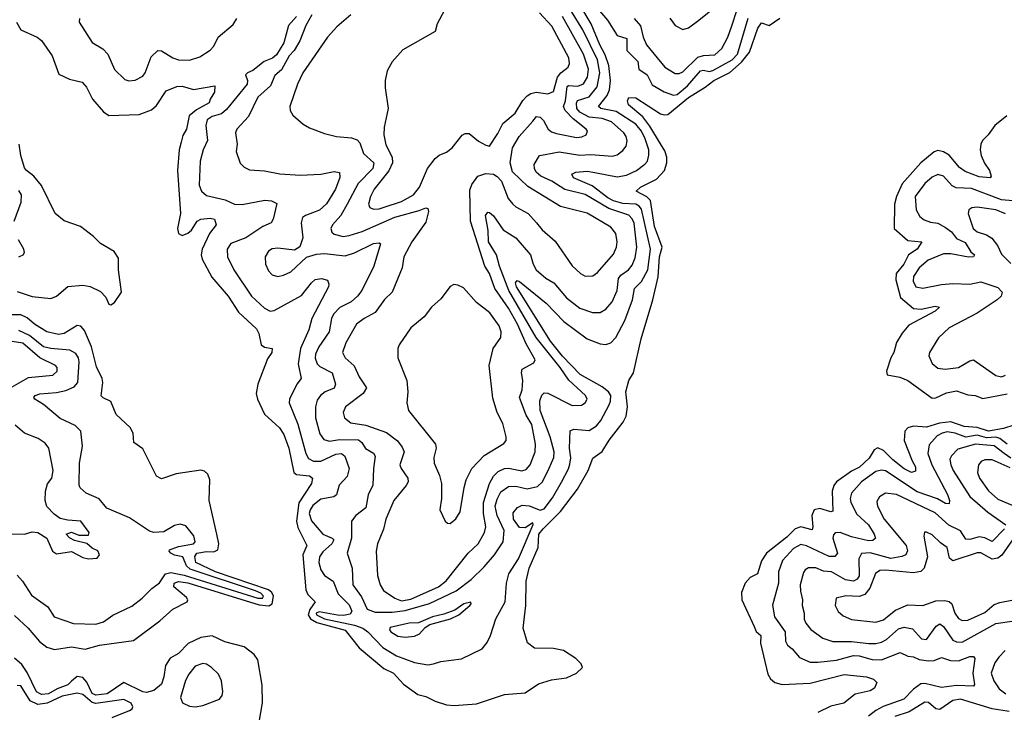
# Model space of a CAD drawing. Extents: x 1493970 to 1595317, y 729910 to 844791.
# Tile 250 of 256: x 1550249 to 1555499, y 785896 to 789588. Entities that reach past the tile are written whole.
import ezdxf

# ---------------------------------------------------------------- set-up
doc = ezdxf.new("R2010")
doc.units = 0

msp = doc.modelspace()

# ---------------------------------------------------------------- linework, layer by layer
at = {"layer": '0CON10XD'}
for points in [[(1551724.5, 789605), (1551682.8, 789557.2), (1551657.9, 789465), (1551618.9, 789401.1), (1551597.3, 789382.7), (1551553.1, 789365), (1551491.7, 789318.3), (1551463.4, 789305), (1551452.9, 789295), (1551462.8, 789265), (1551461.4, 789245), (1551351.2, 789108.8), (1551325, 789087.3), (1551275, 789073.1), (1551248.9, 789055), (1551242.1, 789025), (1551250.7, 788945), (1551227.5, 788895), (1551211.8, 788835), (1551206.1, 788706.1), (1551217.8, 788675), (1551245, 788651.5), (1551345, 788628), (1551395, 788605.4), (1551435, 788603.9), (1551556.7, 788626.7), (1551592.1, 788622.1), (1551619.2, 788609.2), (1551601.2, 788525), (1551590.6, 788505), (1551545, 788486), (1551455, 788424.8), (1551375.4, 788394.6), (1551354.5, 788365), (1551357.5, 788325), (1551390, 788255), (1551485, 788113.6), (1551555, 788050.8), (1551585, 788035.4), (1551605, 788037.3), (1551751.4, 788118.6), (1551805, 788186.4), (1551825, 788202.7), (1551858.9, 788208.9), (1551889.5, 788199.5), (1551898, 788178), (1551895.8, 788165), (1551806.4, 787995), (1551791.6, 787935), (1551746.5, 787835), (1551733.4, 787753.4), (1551750, 787675), (1551726.7, 787645), (1551687.9, 787565), (1551685.4, 787545), (1551732.9, 787432.9), (1551774.8, 787275), (1551789.1, 787249.1), (1551815.2, 787235.2), (1551855, 787235.2), (1551935, 787272.1), (1551965, 787276.5), (1551982.3, 787262.3), (1552005.9, 787195), (1551995, 787152.9), (1551953.3, 787106.7), (1551938.9, 787055), (1551923.8, 787045), (1551855, 787031.4), (1551812.3, 786997.7), (1551797.5, 786975), (1551793.3, 786955), (1551805, 786916.7), (1551865, 786845.4), (1551915.2, 786825.2), (1551923.8, 786815), (1551912.8, 786795), (1551865, 786751.8), (1551846.8, 786725), (1551843.7, 786695), (1551854.1, 786655), (1551875, 786625.5), (1551921.2, 786595), (1551947.3, 786527.3), (1552005, 786469.6), (1552019.8, 786435), (1552011.2, 786418.8), (1551975, 786412.3), (1551943, 786413), (1551845, 786432.4), (1551830.1, 786425), (1551831.5, 786415), (1551873.8, 786395), (1552035, 786360.6), (1552078.5, 786345), (1552105.8, 786325.8), (1552185, 786241.6), (1552257.6, 786197.6), (1552355, 786162), (1552425, 786149.6), (1552456.2, 786155), (1552495, 786166.4), (1552605, 786180.8), (1552715, 786234), (1552742.6, 786267.4), (1552760, 786305), (1552787.1, 786395), (1552838.4, 786485), (1552845.3, 786585), (1552856.6, 786633.4), (1552908.4, 786715), (1552986.9, 786896.9), (1552985, 786906.9), (1552945, 786880.3), (1552915, 786882.1), (1552882.7, 786925), (1552880.6, 786959.4), (1552902.6, 786987.4), (1552929, 787001), (1552965, 786996.2), (1553025, 786973.3), (1553045, 786980.6), (1553090, 787040), (1553137.8, 787122.2), (1553176.3, 787193.7), (1553181.9, 787218.1), (1553187.6, 787252.4), (1553180, 787305), (1553184.3, 787395.7), (1553204.5, 787405.5), (1553285, 787398.5), (1553325, 787422.9), (1553347.8, 787452.2), (1553392.2, 787535), (1553400.1, 787555), (1553400.6, 787585), (1553389.2, 787605), (1553355, 787630.8), (1553237.2, 787697.2), (1553144.1, 787794.1), (1553079.4, 787875), (1552897.8, 788165), (1552892.9, 788185), (1552901.3, 788198.7), (1552915, 788192.5), (1553056.6, 788076.6), (1553149.7, 787979.7), (1553275, 787886.7), (1553345, 787861.1), (1553375, 787857.3), (1553401.9, 787865), (1553428.2, 787895), (1553475.8, 787984.2), (1553517.4, 788095), (1553527.8, 788155), (1553565, 788192.3), (1553597.9, 788255), (1553611.9, 788365), (1553565, 788578.7), (1553552.3, 788595), (1553534.6, 788604.6), (1553465, 788609), (1553415, 788622.6), (1553385, 788638.8), (1553301.9, 788701.9), (1553202.5, 788745), (1553192.9, 788765), (1553214, 788776), (1553275, 788781.2), (1553316.5, 788773.5), (1553435, 788750.2), (1553485, 788759.5), (1553538.5, 788785), (1553581.8, 788818.2), (1553596.7, 788835), (1553604.1, 788865.9), (1553603.3, 788895), (1553585, 788952.7), (1553564.1, 788995), (1553535, 789031.6), (1553429.2, 789099.2), (1553348.1, 789115), (1553336.1, 789125), (1553381.5, 789185), (1553393.5, 789215), (1553398.6, 789265), (1553390.8, 789345), (1553371.4, 789401.4), (1553342, 789455), (1553295.8, 789565.8), (1553235, 789667.3)], [(1552515, 789640), (1552474.5, 789565.5), (1552463.8, 789525), (1552292.1, 789427.9), (1552235.9, 789364.1), (1552208.8, 789315), (1552198, 789265), (1552197.5, 789225), (1552212.9, 789115), (1552192.9, 789015), (1552190.7, 788975), (1552201.5, 788921.5), (1552234.8, 788855), (1552236.3, 788825), (1552217.9, 788782.1), (1552139.7, 788685), (1552118.9, 788645), (1552109.5, 788605), (1552116.4, 788586.4), (1552135, 788578.8), (1552165, 788579.4), (1552191.8, 788588.2), (1552285, 788619.4), (1552348.2, 788655), (1552380, 788695), (1552423.4, 788795), (1552465, 788848.5), (1552485, 788866.4), (1552525, 788881.4), (1552555.5, 788904.5), (1552607.6, 788972.4), (1552625, 788981.1), (1552645, 788982.2), (1552695, 788941.2), (1552735, 788918.9), (1552755, 788914.4), (1552798.5, 788981.5), (1552824.8, 789035.2), (1552890.6, 789089.4), (1552931.7, 789158.3), (1552955, 789183.3), (1552975, 789195.8), (1553002.4, 789202.4), (1553065, 789193.8), (1553095, 789205.6), (1553117.6, 789282.4), (1553135.4, 789304.6), (1553174.5, 789335), (1553181.3, 789355), (1553176.4, 789385), (1553087, 789553), (1553020.7, 789625)], [(1550232.5, 789575), (1550255.8, 789535), (1550341.2, 789495), (1550365, 789477.5), (1550421.8, 789395), (1550457.1, 789297.1), (1550515, 789271.2), (1550582.5, 789255), (1550605, 789228.6), (1550636.5, 789165), (1550695, 789097.5), (1550725, 789078.5), (1550886.8, 789083.2), (1550952.6, 789107.4), (1550978.2, 789131.8), (1551030.3, 789209.7), (1551087.4, 789232.6), (1551115, 789233.8), (1551175, 789215.6), (1551290, 789235), (1551287.3, 789202.7), (1551264.2, 789165), (1551260, 789145), (1551191.6, 789108.4), (1551153.1, 789075), (1551138, 789005), (1551119.3, 788970.7), (1551109.5, 788935), (1551098.9, 788895), (1551090.4, 788785), (1551107, 788555), (1551090.9, 788475), (1551095, 788448.8), (1551115, 788438.5), (1551145, 788450), (1551165, 788465.6), (1551195, 788514.7), (1551215, 788524.1), (1551265, 788531.1), (1551287.3, 788525), (1551296.9, 788495), (1551261.6, 788448.4), (1551222.6, 788365), (1551216.3, 788335), (1551222.1, 788312.1), (1551274.1, 788215), (1551360.3, 788115), (1551415, 788029.2), (1551511.2, 787941.2), (1551523.9, 787915), (1551536.7, 787855), (1551555, 787842.7), (1551596, 787835), (1551592.9, 787815), (1551570.2, 787779.8), (1551518.2, 787645), (1551509.1, 787595), (1551516.2, 787565), (1551555, 787484.6), (1551635, 787412.9), (1551657.5, 787377.5), (1551683.9, 787305), (1551711.4, 787175), (1551725, 787163.2), (1551795, 787156.7), (1551810, 787145), (1551804.6, 787115), (1551736.9, 787013.1), (1551724.6, 786915), (1551731.6, 786881.6), (1551780.3, 786785), (1551759, 786735), (1551775, 786549.4), (1551785, 786524), (1551824.7, 786485), (1551796.3, 786443.7), (1551787.9, 786415), (1551799.1, 786395), (1551833.9, 786375), (1551985, 786333.5), (1552059.9, 786239.9), (1552190.4, 786130.4), (1552242.9, 786105), (1552295.2, 786045.2), (1552371.5, 785991.5), (1552415, 785981.1), (1552465.3, 785955.3), (1552525.3, 785935.3), (1552565, 785931.6), (1552685, 785940.4), (1552835, 785991.1), (1552945, 786000), (1553015, 786047.1), (1553085, 786068.5), (1553165, 786080.4), (1553218, 786105), (1553250, 786135), (1553242.5, 786155), (1553215, 786182.2), (1553148, 786225), (1553095, 786236.1), (1552995, 786237.1), (1552956.4, 786266.4), (1552932.9, 786345), (1552948.1, 786465), (1552949.5, 786595), (1552965.9, 786665), (1553012.9, 786775), (1553017.3, 786845), (1553039.6, 786875), (1553133.6, 786966.4), (1553224.2, 787085), (1553280.8, 787185), (1553305, 787250.8), (1553355, 787286.2), (1553392.6, 787347.4), (1553467.5, 787442.5), (1553483, 787475), (1553490.4, 787525), (1553480.7, 787605), (1553497.4, 787665), (1553522.9, 787705), (1553562.5, 787887.5), (1553624.6, 788095), (1553652.9, 788217.1), (1553660.2, 788325), (1553675.8, 788375), (1553634.2, 788485), (1553612.2, 788625), (1553594, 788644), (1553536, 788675), (1553560, 788695), (1553645, 788738.2), (1553686.7, 788785), (1553700, 788825), (1553699, 788855), (1553688.6, 788888.6), (1553665.7, 788925.7), (1553610, 789020), (1553571.3, 789071.3), (1553495.6, 789135), (1553490.8, 789155), (1553497, 789173), (1553535, 789172), (1553666.8, 789086.8), (1553685, 789080.4), (1553705, 789082.9), (1553815, 789173.1), (1553905, 789228.4), (1553950.6, 789265), (1554035, 789307), (1554098, 789362), (1554141.3, 789415), (1554185, 789543.1), (1554205, 789572.5), (1554245, 789557.3), (1554303.2, 789596.8)], [(1550568, 789595), (1550566, 789575), (1550635, 789466), (1550692.7, 789432.7), (1550718.6, 789405), (1550755, 789322.5), (1550809.5, 789269.5), (1550831.7, 789261.7), (1550865, 789265.6), (1550905, 789286.9), (1550917.5, 789305), (1550949.9, 789390.1), (1550985, 789423.3), (1551005, 789422.5), (1551065, 789384.6), (1551095, 789374.7), (1551155, 789371.8), (1551209.8, 789390.2), (1551265, 789425.5), (1551285, 789448.1), (1551306.5, 789495), (1551387.8, 789562.2), (1551406.8, 789595)], [(1551807.5, 789615), (1551775, 789556.7), (1551743.3, 789475), (1551712.9, 789425), (1551685.3, 789395), (1551645, 789321.3), (1551609.6, 789290.4), (1551586.7, 789235), (1551519.3, 789175), (1551468.4, 789071.6), (1551406.4, 789005), (1551400.4, 788985), (1551408.5, 788925), (1551402.9, 788885), (1551425, 788823.8), (1551445, 788802.5), (1551475, 788788.6), (1551555, 788783.5), (1551636.2, 788766.2), (1551745, 788760), (1551855, 788765.4), (1551925, 788778.8), (1551953.4, 788773.4), (1551956.4, 788746.4), (1551933.8, 788685), (1551885, 788605.9), (1551846.9, 788573.1), (1551772.9, 788545), (1551756.7, 788533.3), (1551749.2, 788505), (1551759.6, 788425), (1551742.1, 788377.9), (1551715, 788360), (1551625, 788369.6), (1551595, 788366.4), (1551575, 788354), (1551558.6, 788325), (1551559.4, 788285), (1551575, 788248.8), (1551595, 788227.5), (1551625, 788218.6), (1551655, 788225.7), (1551694, 788245), (1551778, 788322), (1551831.8, 788338.2), (1551875, 788341.1), (1551985, 788330.2), (1552033.8, 788346.2), (1552135, 788394.6), (1552165, 788398.9), (1552172.7, 788392.7), (1552136.7, 788275), (1552073.1, 788145), (1552050.9, 788115), (1552017.3, 788085), (1551956.8, 788053.2), (1551922, 788018), (1551911.4, 787995), (1551899.8, 787925), (1551843.2, 787845), (1551826.2, 787805), (1551825, 787783.3), (1551834.4, 787754.4), (1551849.2, 787739.2), (1551915.2, 787705.2), (1551933.3, 787645), (1551925, 787623.8), (1551877.8, 787605), (1551852.1, 787585), (1551835, 787560.8), (1551825.4, 787525), (1551826.9, 787465), (1551850.1, 787380.1), (1551870.1, 787350.1), (1551901.6, 787341.6), (1551955, 787351), (1552055, 787348.3), (1552072.7, 787335), (1552092.9, 787302.9), (1552135, 787276.8), (1552145, 787261.2), (1552135.3, 787195), (1552132.7, 787107.3), (1552106.8, 787055), (1552094.1, 786985.9), (1552040.6, 786945), (1552018.1, 786915), (1552018.3, 786825), (1551995.4, 786745), (1552022.4, 786665), (1552025.9, 786575), (1552072.4, 786512.4), (1552102.6, 786445), (1552145, 786429.2), (1552235, 786429.9), (1552305, 786439.5), (1552435, 786476.4), (1552575.6, 786544.4), (1552656.6, 786603.4), (1552725, 786671.7), (1552781, 786735), (1552827.4, 786805), (1552833, 786865), (1552795.2, 786945), (1552785.2, 786994.8), (1552795, 787033.1), (1552815, 787071.2), (1552855, 787100.6), (1552895, 787101), (1552955, 787087.5), (1553010.6, 787099.4), (1553037.5, 787125), (1553072.9, 787197.1), (1553097, 787255), (1553098.3, 787285), (1553077.8, 787365), (1553024.5, 787505), (1553023.1, 787556.9), (1553032.4, 787587.6), (1553045, 787598.9), (1553065, 787596.8), (1553195, 787532), (1553245, 787533.5), (1553264.6, 787545.4), (1553274.3, 787565), (1553266.5, 787585), (1553177, 787667), (1553130.6, 787735), (1553003.5, 787895), (1552856.4, 788145), (1552807.2, 788275), (1552791.4, 788335), (1552748.3, 788405), (1552747.6, 788465), (1552732.9, 788545), (1552745, 788563.1), (1552755, 788561.1), (1552775, 788542.2), (1552827.5, 788467.5), (1552894.8, 788424.8), (1552972.7, 788335), (1552986.6, 788285), (1553003.2, 788255), (1553055, 788211.1), (1553096.4, 788186.4), (1553165.4, 788105), (1553235, 788051.2), (1553303.4, 788026.6), (1553345, 788028.2), (1553374.7, 788045.3), (1553408.8, 788085), (1553434.7, 788145), (1553441.7, 788208.3), (1553454.3, 788225.7), (1553495.4, 788255), (1553515, 788280), (1553531.3, 788318.7), (1553539.8, 788375), (1553525, 788502.9), (1553515, 788526.8), (1553496.3, 788546.3), (1553391.2, 788581.2), (1553265, 788655.9), (1553155, 788683.5), (1553087.3, 788727.3), (1553028.5, 788755), (1553003.6, 788775), (1552993.5, 788795), (1552992.7, 788817.3), (1553020.8, 788865), (1553050.9, 788869.1), (1553125, 788883.8), (1553235, 788866.9), (1553295, 788869.6), (1553409.6, 788860.4), (1553435, 788867.9), (1553465, 788890.6), (1553482.7, 788915), (1553488.3, 788941.7), (1553482.9, 788965), (1553470, 788985), (1553405, 789043.4), (1553355, 789061.4), (1553285, 789069.5), (1553235.7, 789095), (1553220.4, 789115), (1553217.5, 789142.5), (1553223, 789157), (1553285, 789176.6), (1553328.9, 789231.1), (1553342, 789305), (1553329.4, 789375), (1553251.9, 789535), (1553192.3, 789632.3)], [(1552015, 789614.3), (1551939.2, 789550.8), (1551890.5, 789495), (1551758.2, 789305), (1551730.6, 789245), (1551688.8, 789125), (1551691.2, 789105), (1551705, 789080), (1551761.2, 789031.2), (1551795, 789011.2), (1551875, 788980.8), (1551937.5, 788965), (1552018.6, 788958.6), (1552048.2, 788948.2), (1552062.5, 788932.5), (1552081.8, 788875), (1552136.8, 788825), (1552132.8, 788795), (1552053.3, 788715), (1551995.2, 788605), (1551962.2, 788545), (1551917.1, 788495), (1551907.3, 788475), (1551913.5, 788455), (1551925.7, 788445), (1551973.3, 788433.3), (1552005, 788437.1), (1552075, 788458.9), (1552250, 788535), (1552379.4, 788570.6), (1552415, 788585.8), (1552425, 788582.5), (1552429.2, 788565), (1552415, 788508.8), (1552339.2, 788405), (1552297.5, 788325), (1552288.8, 788265), (1552235.6, 788135), (1552195, 788096.7), (1552145, 788027.5), (1552085.7, 787995), (1552045.6, 787965), (1551987.3, 787865), (1551970.9, 787815), (1551984.4, 787785), (1552033.1, 787743.1), (1552059.2, 787685), (1552097.7, 787625), (1552080, 787595), (1551986.5, 787525), (1551973.6, 787495), (1551981.5, 787465), (1552015, 787438.4), (1552095, 787427.5), (1552205, 787388.5), (1552263.4, 787343.4), (1552289.1, 787309.1), (1552299.2, 787285), (1552276.5, 787215), (1552283.3, 787195), (1552318.2, 787145), (1552320, 787125), (1552310.4, 787105), (1552244.6, 787025), (1552202.1, 786925), (1552188.1, 786871.9), (1552157.5, 786795), (1552150, 786755), (1552156.7, 786625), (1552170.5, 786575), (1552188.6, 786545), (1552250, 786505), (1552285, 786490), (1552335, 786498.5), (1552482, 786565), (1552523.5, 786596.5), (1552640.8, 786745), (1552694.6, 786795), (1552728.2, 786855), (1552735.2, 786885), (1552722.3, 786955), (1552721.4, 787015), (1552753.4, 787115), (1552774.9, 787155.1), (1552800.6, 787179.4), (1552834, 787196), (1552855, 787197.4), (1552926.2, 787183.8), (1552949, 787191), (1552970.6, 787215), (1552997.5, 787285), (1552999.2, 787325), (1552980.3, 787430.3), (1552950.4, 787480.4), (1552915, 787573.8), (1552929.2, 787615), (1552932.5, 787665), (1552924.7, 787705), (1552928.5, 787725), (1552990.5, 787759.5), (1552997.5, 787775), (1552950.5, 787860.5), (1552903.7, 787965), (1552855, 788050.8), (1552782, 788155), (1552753.5, 788235), (1552729.6, 788275), (1552652.2, 788515), (1552649.6, 788680.4), (1552659.7, 788710.3), (1552692.5, 788755), (1552735, 788768.5), (1552775, 788764.4), (1552795, 788752.9), (1552817.9, 788727.9), (1552854.4, 788635), (1552878.1, 788605), (1552895, 788590), (1552960, 788555), (1553004.6, 788504.6), (1553035, 788468.6), (1553105, 788407.5), (1553195, 788276.9), (1553239.2, 788235), (1553265, 788221.1), (1553305, 788222.2), (1553329.5, 788240.5), (1553415, 788338.1), (1553430.8, 788375), (1553434.6, 788405), (1553427.7, 788447.7), (1553401.9, 788481.9), (1553275, 788556.6), (1553133.1, 788593.1), (1552959.2, 788699.2), (1552877.1, 788777.1), (1552863.6, 788825), (1552876.9, 788905), (1552912.3, 788965), (1552985, 789047.8), (1553005, 789071.8), (1553025, 789068.5), (1553041.6, 789051.6), (1553066.2, 789005), (1553085, 788991.1), (1553112, 788982), (1553218.8, 788961.2), (1553246.4, 788963.6), (1553269.4, 788975), (1553276.7, 788995), (1553270.5, 789005), (1553199.9, 789059.9), (1553157.2, 789105), (1553149, 789125), (1553159.3, 789155), (1553168.4, 789231.6), (1553175, 789238.3), (1553225.5, 789234.5), (1553255, 789246.9), (1553277.4, 789282.6), (1553281.4, 789325), (1553256.3, 789405), (1553144, 789605)], [(1553340.2, 789635), (1553382.7, 789585), (1553434.8, 789504.8), (1553487.3, 789487.3), (1553486.3, 789425), (1553545.1, 789365.1), (1553551, 789325), (1553595.8, 789295), (1553621.4, 789241.4), (1553685, 789204.3), (1553735, 789186), (1553755, 789188.8), (1553809.8, 789235), (1553878.5, 789315), (1553895, 789319.8), (1553925, 789311.5), (1553945, 789316.8), (1554047.5, 789375), (1554077, 789405), (1554133.5, 789596.5)], [(1553526.2, 789595), (1553558.8, 789555), (1553574, 789495), (1553591.2, 789455), (1553689.1, 789335), (1553745, 789301.5), (1553765, 789301.2), (1553785, 789311.3), (1553865, 789388), (1553895, 789397.5), (1553955, 789400.7), (1553993.3, 789435), (1554025, 789494.4), (1554046.9, 789555), (1554073.3, 789636.7)], [(1553715, 789596), (1553745, 789558), (1553785, 789535.8), (1553815, 789545.8), (1553870, 789585), (1553935, 789637.5)], [(1555512.5, 789075), (1555449.5, 789025), (1555413.4, 788975), (1555383.3, 788945), (1555374.7, 788925), (1555370.9, 788895), (1555375.9, 788865), (1555393.9, 788823.9), (1555420.6, 788785), (1555428.8, 788755), (1555423.9, 788746.1), (1555365, 788749.8), (1555289.9, 788779.9), (1555260.6, 788800.6), (1555205, 788865.8), (1555174.4, 788884.4), (1555145, 788891.2), (1555125, 788884.8), (1555055, 788826.1), (1554955, 788713.3), (1554925, 788645.4), (1554914.1, 788605), (1554911.9, 788475), (1554985, 788410.5), (1555059.2, 788405), (1555035, 788365.4), (1554988.1, 788335), (1554964.4, 788285), (1554923.4, 788235), (1554921.4, 788201.4), (1554945, 788106.6), (1555015, 788048), (1555055.2, 788044.8), (1555131.5, 788061.5), (1555154.4, 788055), (1555130.9, 788035), (1554990.9, 787959.1), (1554955, 787918.1), (1554925, 787868), (1554909.9, 787815), (1554894.1, 787785), (1554872.1, 787715), (1554874.8, 787694.8), (1554942.8, 787682.8), (1554984.3, 787664.3), (1555115, 787570.3), (1555135, 787573.3), (1555191.2, 787598.8), (1555245, 787610.1), (1555305, 787588.1), (1555344.5, 787584.5), (1555385, 787569.1), (1555515, 787593.2)], [(1550235, 788138.6), (1550315, 788112.2), (1550415, 788101.2), (1550445, 788113.9), (1550505, 788165.2), (1550585, 788173.9), (1550625, 788166), (1550679.5, 788139.5), (1550708.8, 788108.8), (1550725, 788071.2), (1550735, 788067.5), (1550755, 788080), (1550791.5, 788135), (1550776, 788254), (1550776.3, 788316.3), (1550751.9, 788351.9), (1550679.4, 788395), (1550642, 788432), (1550573.1, 788485), (1550486.4, 788516.4), (1550438, 788555), (1550364.7, 788705), (1550324.4, 788755), (1550285, 788783.9), (1550275, 788798.1), (1550254.2, 788865), (1550245.5, 788925.5)], [(1555605, 788618), (1555485, 788628.8), (1555325, 788688), (1555242.4, 788692.4), (1555222.2, 788702.2), (1555175, 788753.8), (1555145, 788763.5), (1555115, 788748.2), (1555075, 788715.5), (1555024.1, 788645), (1555029.4, 788575), (1555049.7, 788539.7), (1555072.2, 788522.2), (1555105, 788509.6), (1555145, 788503.6), (1555185, 788481.2), (1555217, 788457), (1555245, 788422.3), (1555290.8, 788400.8), (1555321.1, 788351.1), (1555340, 788335), (1555335, 788324.7), (1555307.7, 788322.3), (1555215, 788340), (1555175, 788339.8), (1555092.9, 788307.1), (1555045.4, 788265), (1555015, 788220), (1555013.6, 788195), (1555028, 788165), (1555065, 788156.4), (1555165, 788175.8), (1555225, 788181.8), (1555315, 788179.2), (1555375, 788191.2), (1555465, 788160), (1555488, 788135), (1555482.9, 788115), (1555461.4, 788095), (1555355, 788023.2), (1555205.8, 787945), (1555148.2, 787891.8), (1555100.8, 787815), (1555096.2, 787796.2), (1555114.2, 787755), (1555145, 787730.6), (1555184.5, 787724.5), (1555255, 787733.6), (1555315, 787770.6), (1555335, 787774.4), (1555455, 787691.4), (1555485, 787684.6), (1555505, 787693.8)], [(1550218.5, 788515), (1550256.8, 788615), (1550257.6, 788655), (1550245, 788677.3)], [(1555505, 788554.3), (1555455, 788574), (1555355, 788588.2), (1555326.7, 788585), (1555310.8, 788575), (1555307.1, 788555), (1555333.9, 788475), (1555355, 788457.5), (1555405, 788441.8), (1555433, 788423), (1555462.7, 788385), (1555485, 788338.2), (1555535, 788288.5)], [(1550245, 788324.2), (1550266.7, 788335), (1550273.6, 788346.4), (1550271.2, 788365), (1550242.9, 788415)], [(1552545, 786903.3), (1552575, 786926.7), (1552598.6, 786965), (1552618.9, 787095), (1552630.6, 787135), (1552659.4, 787195), (1552725.4, 787264.6), (1552830.7, 787329.3), (1552842.5, 787345), (1552842.9, 787365), (1552824.4, 787435), (1552794.4, 787495), (1552771.2, 787571.2), (1552752.2, 787745), (1552773.3, 787835), (1552814, 787895), (1552815.6, 787924.4), (1552805, 787955.8), (1552755.7, 788025), (1552685, 788081.2), (1552615, 788158.8), (1552585, 788173.3), (1552563.9, 788176.1), (1552544.1, 788165.9), (1552495, 788100), (1552445, 788056.2), (1552406, 788005), (1552334, 787945), (1552273.3, 787855), (1552266.2, 787835), (1552266, 787785), (1552314.2, 787664.2), (1552319.2, 787605), (1552314.2, 787545), (1552322.5, 787505), (1552465.6, 787325), (1552469.5, 787305), (1552458.1, 787255), (1552458.6, 787225), (1552488.3, 787158.3), (1552498.6, 787115), (1552498.8, 787035), (1552488.8, 786975), (1552517.5, 786915), (1552530, 786905), (1552545, 786903.3)], [(1550221.7, 786411.7), (1550294, 786345), (1550353.7, 786273.7), (1550393.8, 786243.8), (1550435, 786231.1), (1550525, 786245.3), (1550597.6, 786232.4), (1550675, 786254), (1550855, 786279.6), (1550996.5, 786383.5), (1551065, 786445.4), (1551141.8, 786485), (1551145.3, 786495), (1551138.5, 786508.5), (1551070, 786565), (1551072.9, 786585), (1551095, 786593.9), (1551145, 786586.7), (1551525, 786469.3), (1551576.7, 786463.3), (1551594.5, 786475), (1551601.9, 786515), (1551592.7, 786535), (1551575, 786549.8), (1551292.4, 786645), (1551188.5, 786695), (1551183.3, 786726.7), (1551194.3, 786745), (1551245, 786753.5), (1551285, 786751.2), (1551305, 786762.9), (1551310.6, 786795), (1551299.6, 786845), (1551259.3, 787025), (1551262.9, 787135), (1551252.1, 787165), (1551235, 787181.8), (1551215, 787187.1), (1551083.4, 787166.6), (1551005, 787140), (1550978, 787155), (1550905, 787300), (1550858, 787335), (1550853.8, 787385), (1550838.7, 787415), (1550763.2, 787483.2), (1550735, 787553.3), (1550693.2, 787573.2), (1550683.8, 787583.8), (1550692.2, 787655), (1550688.4, 787675), (1550657.7, 787737.7), (1550631.2, 787845), (1550595, 787931.1), (1550575, 787953.8), (1550555, 787957.7), (1550486.7, 787915), (1550455, 787910), (1550392.9, 787925), (1550327.5, 787965), (1550289.3, 787999.3), (1550255, 788014.7), (1550195, 788014.8)], [(1550235, 786626.4), (1550264.4, 786595), (1550311.1, 786521.1), (1550398.5, 786458.5), (1550432.9, 786405), (1550535, 786369.4), (1550655, 786365.6), (1550695, 786377.8), (1550745.4, 786414.6), (1550847.7, 786462.3), (1550902.5, 786505), (1550953.8, 786556.2), (1550995, 786586.4), (1551025.8, 786634.2), (1551055, 786641.1), (1551126.7, 786626.7), (1551518.5, 786505), (1551543.3, 786505), (1551549.4, 786515), (1551535, 786530.5), (1551506.7, 786543.3), (1551158.6, 786658.6), (1551137.6, 786677.6), (1551118.9, 786725), (1551073.5, 786733.5), (1551055.4, 786745), (1551045.8, 786755), (1551047.5, 786762.5), (1551095, 786780.3), (1551175, 786794.2), (1551185.4, 786805), (1551176.6, 786836.6), (1551135, 786890.8), (1551105, 786898.6), (1551075, 786891.9), (1551017.5, 786857.5), (1550965, 786855.4), (1550941.1, 786861.1), (1550833.6, 786933.6), (1550713.8, 786985), (1550673.4, 787033.4), (1550603.9, 787063.9), (1550572.2, 787092.2), (1550566.7, 787106.7), (1550567.1, 787225), (1550584.6, 787315), (1550575.7, 787395), (1550544.2, 787425), (1550465, 787462.2), (1550376.6, 787536.6), (1550328.8, 787565), (1550324.2, 787575), (1550331.2, 787585), (1550355.4, 787594.6), (1550445, 787600.4), (1550495, 787611), (1550539, 787631), (1550559.3, 787655), (1550566, 787765), (1550562.4, 787785), (1550548.4, 787808.4), (1550516.5, 787826.5), (1550415.2, 787835.2), (1550375, 787845.2), (1550300.5, 787905), (1550245, 787932.3)], [(1550209.5, 787630.5), (1550295, 787680.6), (1550425, 787693.9), (1550448.8, 787715), (1550447.9, 787735), (1550440.5, 787745), (1550356.6, 787786.6), (1550265, 787863.1), (1550115, 787887.3)], [(1555605, 787443.8), (1555495, 787409.1), (1555415, 787394), (1555355, 787414.7), (1555285, 787420.2), (1555215, 787444.9), (1555153.2, 787436.8), (1555085, 787416), (1555015, 787422.3), (1554985, 787413.1), (1554969.2, 787395), (1554965.9, 787345), (1555007.2, 787237.2), (1555025.3, 787205), (1555025, 787181.4), (1555005, 787174.1), (1554965, 787194.7), (1554905, 787242.6), (1554855, 787292.4), (1554824.7, 787305.3), (1554805, 787296), (1554778.6, 787251.4), (1554727.8, 787202.2), (1554685, 787181.8), (1554604.3, 787125), (1554590.2, 787105), (1554581.9, 787075), (1554585, 786967.5), (1554574.5, 786965.5), (1554515, 786983.4), (1554485, 786975.3), (1554472.6, 786945), (1554479.2, 786885), (1554475, 786869.4), (1554415, 786885.2), (1554385, 786874), (1554340.5, 786829.5), (1554232.1, 786745), (1554205, 786703.1), (1554183.6, 786635), (1554145, 786614.6), (1554118.2, 786585), (1554098, 786535), (1554100, 786495), (1554165, 786353.8), (1554176.4, 786326.4), (1554200.8, 786305), (1554198.8, 786265), (1554238.5, 786098.5), (1554252.2, 786075), (1554275, 786054.6), (1554315, 786044.3), (1554465, 786050.8), (1554645, 786098.4), (1554765, 786085.4), (1554802.7, 786072.7), (1554820, 786055), (1554807.5, 786025), (1554785, 786010), (1554705, 785991.9), (1554644, 785945), (1554575, 785928.6), (1554505, 785894.3)], [(1550185, 786846.9), (1550275, 786846), (1550315, 786857.8), (1550345.4, 786855.4), (1550393.3, 786825), (1550424.3, 786754.3), (1550445, 786741.2), (1550525, 786752.5), (1550585, 786720.8), (1550615.9, 786714.1), (1550661.7, 786718.3), (1550674, 786735), (1550665, 786757.1), (1550635, 786770.5), (1550606.7, 786796.7), (1550541.5, 786811.5), (1550515, 786825.5), (1550497.5, 786845), (1550525.9, 786855.9), (1550565, 786840.8), (1550615, 786840), (1550618.9, 786855), (1550575, 786914.3), (1550505, 786919.6), (1550465, 786930), (1550431.9, 786951.9), (1550392.8, 786992.8), (1550384.6, 787024.6), (1550386.2, 787075), (1550396.8, 787113.2), (1550419.5, 787145), (1550427.5, 787185), (1550404, 787305), (1550385, 787330), (1550346.7, 787355), (1550274.7, 787384.7), (1550225, 787426.7)], [(1555515, 787325.6), (1555475, 787355.9), (1555455, 787363.4), (1555405, 787359.2), (1555355, 787373.4), (1555295, 787362.7), (1555238.1, 787385), (1555195, 787390.7), (1555167.5, 787385), (1555140.8, 787369.2), (1555098.5, 787321.5), (1555092.4, 787275), (1555112.6, 787215), (1555197.2, 787057.2), (1555207.2, 787025), (1555205, 787008), (1555185, 787009.4), (1555143.3, 787033.3), (1555035, 787070.7), (1554865, 787184.2), (1554845, 787187.1), (1554815, 787180), (1554737.2, 787125), (1554684.6, 787065), (1554677.1, 787035), (1554680.3, 787015), (1554713.2, 786953.2), (1554775.1, 786895.1), (1554805.9, 786845), (1554811.8, 786825), (1554798, 786812), (1554775, 786810.2), (1554685, 786832.1), (1554625, 786854.3), (1554596.6, 786853.4), (1554587.7, 786842.3), (1554585.3, 786825), (1554609.2, 786745), (1554595, 786727.5), (1554565, 786726.9), (1554445, 786784.3), (1554415, 786790.5), (1554375, 786770), (1554317.1, 786705), (1554295.9, 786645), (1554295.3, 786585), (1554262.7, 786467.3), (1554274.8, 786404.8), (1554330.3, 786325), (1554332.3, 786275), (1554343.3, 786253.3), (1554368.1, 786235), (1554407.4, 786187.4), (1554464.1, 786164.1), (1554505, 786162.6), (1554605, 786173.1), (1554695, 786199.1), (1554725, 786197.6), (1554795, 786177.2), (1554844.8, 786175.2), (1554944.5, 786214.5), (1554984.7, 786194.7), (1555015, 786192.5), (1555045, 786177.6), (1555095, 786170), (1555125, 786171.8), (1555165, 786188.2), (1555212.3, 786172.3), (1555255, 786171.3), (1555315, 786193.3), (1555335, 786193.8), (1555342, 786182), (1555331.2, 786105), (1555340, 786045), (1555334.4, 786035.6), (1555245, 786038.7), (1555165, 786028.2), (1555075, 786050.2), (1555055, 786047.2), (1555015, 786020.2), (1554963.4, 785966.6), (1554852.7, 785927.3), (1554813.6, 785906.4), (1554775, 785875.8)], [(1555535, 787251.7), (1555499.2, 787275), (1555445, 787316.5), (1555345, 787325.9), (1555251.9, 787298.1), (1555217.1, 787262.9), (1555209.6, 787245), (1555213.9, 787215), (1555226.9, 787185), (1555315, 787045.8), (1555412.2, 786962.2), (1555507.3, 786895)], [(1555530.1, 787200.1), (1555435, 787242.3), (1555395, 787241.2), (1555376.7, 787233.3), (1555361.1, 787215), (1555356.4, 787175), (1555366.9, 787145), (1555415, 787076.2), (1555465, 787032.3), (1555575, 786985.2)], [(1555500.4, 786875), (1555435, 786806.4), (1555396.2, 786826.2), (1555365, 786832.3), (1555315, 786817.3), (1555295, 786819.5), (1555265, 786864.2), (1555203.2, 786893.2), (1555130.3, 786960.3), (1554925, 787056.7), (1554865, 787063.5), (1554834.4, 787045), (1554820.5, 787020.5), (1554822.9, 786995), (1554859.6, 786925), (1554975.8, 786785), (1554983.3, 786756.7), (1554974.2, 786735.8), (1554953.5, 786726.5), (1554895, 786716.7), (1554783.7, 786746.3), (1554738.1, 786741.9), (1554722.8, 786715), (1554725, 786624.2), (1554715, 786605.4), (1554695, 786594.8), (1554652.4, 786602.4), (1554578.6, 786645), (1554535, 786647.9), (1554493.9, 786666.1), (1554455, 786665.4), (1554437.1, 786655), (1554428.3, 786641.7), (1554411.3, 786575), (1554411.8, 786541.8), (1554423.1, 786495), (1554421.8, 786465), (1554432.3, 786425), (1554431.9, 786391.9), (1554440.7, 786370.7), (1554467.6, 786337.6), (1554531.2, 786291.2), (1554585, 786272.9), (1554685, 786274.1), (1554776.7, 786263.3), (1554815, 786262.3), (1554845, 786270.5), (1554870.8, 786285), (1554935, 786340.5), (1554965, 786349.4), (1555010.4, 786340.4), (1555058.4, 786288.4), (1555085, 786283.8), (1555135.4, 786355), (1555155, 786367.7), (1555175, 786352.7), (1555225, 786281.2), (1555245, 786271.6), (1555275, 786270.5), (1555455, 786368.6), (1555538.9, 786381.1)], [(1555543.8, 786816.2), (1555486.4, 786733.6), (1555465, 786717.3), (1555435, 786712), (1555375, 786746.2), (1555355, 786747), (1555225, 786703), (1555207.2, 786717.2), (1555194.8, 786774.8), (1555159.3, 786799.3), (1555115, 786842.5), (1555085, 786856.7), (1555074.4, 786855.6), (1555069.5, 786835), (1555089.8, 786725), (1555071.7, 786665), (1555055, 786646.7), (1555015, 786639.4), (1554865.9, 786654.1), (1554835, 786652.1), (1554813.4, 786636.6), (1554782.6, 786557.4), (1554755, 786523.3), (1554725, 786513.7), (1554655, 786516.8), (1554602, 786505), (1554597.1, 786465), (1554613.7, 786433.7), (1554640.3, 786410.3), (1554685, 786390), (1554815, 786376.8), (1554855, 786388.7), (1554885.6, 786414.4), (1554919, 786441), (1554985, 786469.5), (1555065.3, 786464.7), (1555135, 786490.2), (1555182.9, 786492.9), (1555205, 786487.4), (1555220, 786475), (1555236.4, 786425), (1555255, 786396.2), (1555275, 786386.1), (1555305, 786387.1), (1555395, 786428.4), (1555445, 786470.3), (1555475, 786481.3), (1555603.8, 786506.2)], [(1552305, 786296.2), (1552355, 786301.5), (1552380, 786315), (1552411.1, 786348.9), (1552436, 786365), (1552546.7, 786395), (1552591.2, 786415), (1552648.6, 786465), (1552655.7, 786475), (1552653.8, 786483.8), (1552617.5, 786475), (1552568.7, 786441.3), (1552510.9, 786419.1), (1552450.8, 786405), (1552375, 786373.4), (1552325, 786370.9), (1552225, 786348.3), (1552220.7, 786335), (1552228.5, 786325), (1552265, 786302.7), (1552305, 786296.2)], [(1551526.2, 785843.8), (1551544, 785946), (1551541.1, 786041.1), (1551518.2, 786175), (1551498.5, 786205), (1551445.6, 786245), (1551342.3, 786272.3), (1551275, 786303.9), (1551215, 786295.1), (1551147.4, 786262.6), (1551095, 786209.8), (1551050.9, 786185), (1551025.6, 786145), (1551017.6, 786085), (1551005, 786046.8), (1550965, 786011.5), (1550925, 786002.4), (1550905, 786005.2), (1550805, 786054.8), (1550715.4, 785995), (1550655, 785987), (1550635, 785995.9), (1550606.3, 786056.3), (1550585, 786081.2), (1550555, 786087.5), (1550525, 786061.3), (1550505, 786043.2), (1550448.5, 786021.5), (1550402.9, 785995), (1550365, 785991.6), (1550338.2, 786005), (1550289.1, 786109.1), (1550260, 786150), (1550221.9, 786185)], [(1555504.8, 786225), (1555469.5, 786190.5), (1555449.4, 786160.6), (1555429.1, 786105), (1555443.1, 786063.1), (1555471.2, 786021.2), (1555507.5, 785995)], [(1551185, 785925.6), (1551225, 785932.9), (1551314.1, 785965.9), (1551328.8, 785985), (1551332, 786005), (1551324.2, 786064.2), (1551308.7, 786098.7), (1551271.2, 786135), (1551245, 786152.5), (1551225, 786156.9), (1551185, 786141.4), (1551150.5, 786099.5), (1551133.1, 786065), (1551106, 785975), (1551117.3, 785947.3), (1551155, 785928.6), (1551185, 785925.6)], [(1550741.5, 785868.5), (1550835, 785905.6), (1550849.2, 785915), (1550851.9, 785925), (1550843.1, 785945), (1550805, 785963.5), (1550655, 785942.3), (1550635, 785948.4), (1550585, 785991.3), (1550555, 785998), (1550475, 785982.7), (1550395, 785943.9), (1550345, 785937.4), (1550305, 785957.4), (1550255, 786037), (1550235, 786038.8)], [(1555525, 785901.2), (1555435, 785914.6), (1555265, 785966.7), (1555225, 785958.1), (1555155, 785910.3), (1555135, 785915.3), (1555095, 785948), (1555075, 785949.3), (1554992.3, 785897.7), (1554915, 785873.5)]]:
    msp.add_lwpolyline(points, dxfattribs=at)

doc.saveas('drawing.dxf')
